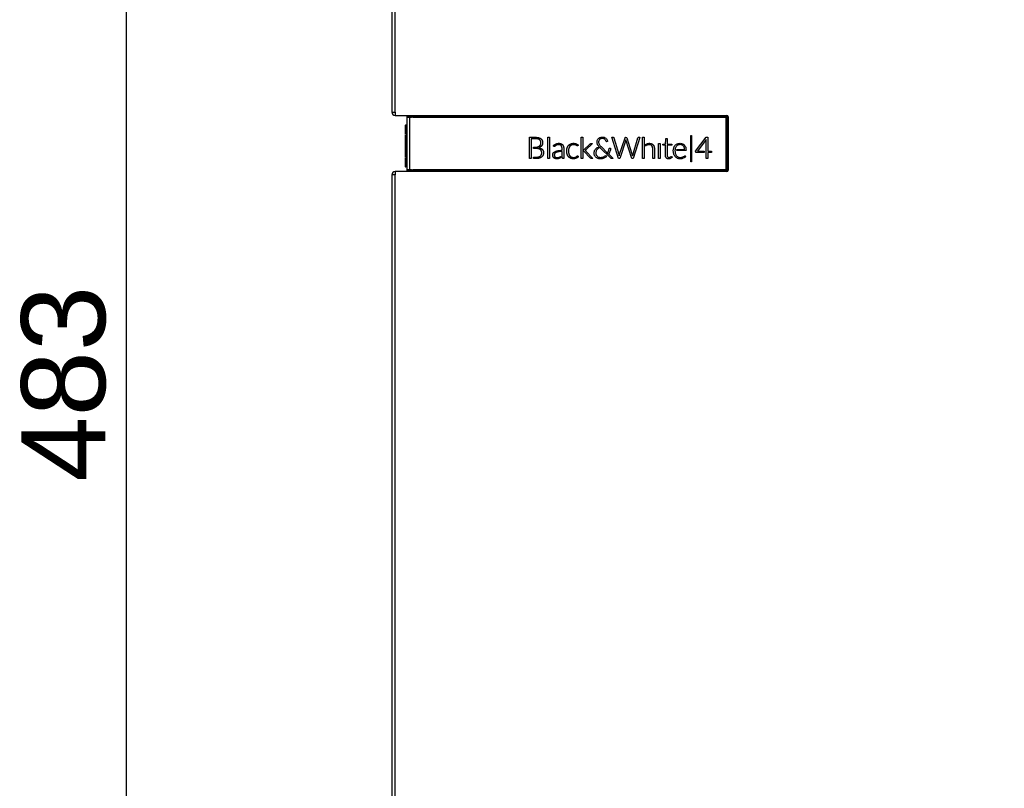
# Model space of a CAD drawing. Header units: millimetres. Extents: x -40 to 419, y 0 to 295.
# Tile 68 of 72: x 196 to 231, y 190 to 218. Entities that reach past the tile are written whole.
import ezdxf
from ezdxf.enums import TextEntityAlignment as Align

# ---------------------------------------------------------------- set-up
doc = ezdxf.new("R2010")
doc.units = ezdxf.units.MM
doc.layers.add('135.735_BW4_TWIN', color=7, linetype='Continuous')
doc.layers.add('Standard', color=7, linetype='Continuous')
doc.styles.add('SEACAD_Arial', font='arial.ttf')
doc.dimstyles.new('ISO', dxfattribs={"dimtxt": 3, "dimasz": 3, "dimexe": 1.5, "dimexo": 0, "dimgap": 0.75, "dimtad": 1, "dimdec": 0, "dimlfac": 10, "dimtxsty": 'SEACAD_Arial', "dimblk1": '_SE_FILLED', "dimblk2": '_SE_FILLED', "dimsah": 1, "dimcen": 1.5, "dimazin": 0, "dimtfac": 0.7, "dimtdec": 3, "dimtmove": 0, "dimatfit": 3, "dimfxl": 1, "dimarcsym": 0})

# ---------------------------------------------------------------- blocks, each defined once
blk = doc.blocks.new('SE1')
at = {"layer": '135.735_BW4_TWIN', "color": 7, "linetype": 'Continuous'}
for p, q in [((208.938, 228.688), (208.938, 214.328)), ((209.058, 214.328), (209.058, 228.688)), ((208.938, 214.328), (209.058, 214.328)), ((209.058, 214.328), (209.058, 214.208)), ((209.058, 214.208), (220.888, 214.208)), ((209.518, 214.148), (209.468, 214.148)), ((209.468, 214.148), (209.468, 214.147)), ((209.468, 214.147), (209.468, 212.269)), ((209.538, 214.208), (209.538, 214.197)), ((209.568, 214.208), (209.568, 214.147)), ((209.568, 214.147), (209.626, 214.148)), ((209.568, 214.147), (209.638, 214.148)), ((209.568, 214.147), (209.568, 212.27)), ((209.626, 214.148), (209.626, 214.148)), ((209.638, 214.147), (209.638, 214.148)), ((209.688, 214.208), (209.688, 214.198)), ((209.688, 214.197), (209.688, 214.198)), ((209.688, 214.198), (220.858, 214.198)), ((209.688, 214.197), (220.858, 214.197)), ((209.688, 214.197), (209.688, 214.147)), ((209.688, 214.147), (220.857, 214.147)), ((209.768, 214.198), (209.768, 214.208)), ((209.798, 214.208), (209.798, 214.198)), ((220.857, 214.147), (220.857, 212.269)), ((220.858, 214.197), (220.858, 214.198)), ((220.907, 214.148), (220.907, 212.268)), ((220.907, 214.148), (220.908, 214.148)), ((220.908, 214.148), (220.908, 212.268)), ((220.938, 214.158), (220.938, 212.258)), ((209.426, 213.541), (209.426, 213.861)), ((209.435, 213.871), (209.466, 213.872)), ((209.435, 213.871), (209.435, 213.543)), ((209.438, 213.541), (209.438, 213.861)), ((209.448, 213.871), (209.468, 213.872)), ((209.448, 213.871), (209.448, 213.543)), ((209.466, 213.871), (209.466, 213.872)), ((209.426, 212.734), (209.426, 213.512)), ((209.435, 213.368), (209.435, 213.521)), ((209.435, 213.344), (209.435, 213.172)), ((209.438, 212.734), (209.438, 213.512)), ((209.468, 213.522), (209.448, 213.522)), ((209.448, 213.344), (209.448, 213.521)), ((209.448, 213.344), (209.448, 213.166)), ((213.844, 213.43), (213.98, 213.43)), ((213.844, 212.669), (213.844, 213.43)), ((213.906, 213.378), (213.906, 212.669)), ((213.939, 213.378), (213.906, 213.378)), ((213.985, 213.378), (213.939, 213.378)), ((213.98, 213.43), (214.025, 213.43)), ((214.169, 213.419), (214.177, 213.417)), ((214.177, 213.417), (214.185, 213.415)), ((214.211, 213.34), (214.205, 213.345)), ((214.216, 213.335), (214.211, 213.34)), ((214.252, 213.383), (214.257, 213.379)), ((214.257, 213.379), (214.262, 213.374)), ((214.301, 213.323), (214.304, 213.317)), ((214.5, 212.669), (214.5, 213.433)), ((214.5, 213.433), (214.56, 213.433)), ((214.56, 213.433), (214.56, 212.669)), ((215.692, 212.669), (215.692, 213.433)), ((215.692, 213.433), (215.751, 213.433)), ((215.751, 213.433), (215.751, 212.669)), ((216.262, 213.296), (216.269, 213.32)), ((216.269, 213.32), (216.275, 213.336)), ((216.275, 213.336), (216.28, 213.345)), ((216.28, 213.345), (216.291, 213.363)), ((216.291, 213.363), (216.305, 213.38)), ((216.305, 213.38), (216.317, 213.391)), ((216.317, 213.391), (216.325, 213.397)), ((216.332, 213.326), (216.324, 213.309)), ((216.325, 213.397), (216.343, 213.41)), ((216.345, 213.344), (216.332, 213.326)), ((216.343, 213.41), (216.363, 213.42)), ((216.35, 213.351), (216.345, 213.344)), ((216.365, 213.363), (216.35, 213.351)), ((216.363, 213.42), (216.379, 213.427)), ((216.383, 213.374), (216.365, 213.363)), ((216.379, 213.427), (216.384, 213.428)), ((216.392, 213.379), (216.383, 213.374)), ((216.384, 213.428), (216.409, 213.434)), ((216.41, 213.384), (216.392, 213.379)), ((216.409, 213.434), (216.43, 213.437)), ((216.433, 213.388), (216.41, 213.384)), ((216.43, 213.437), (216.461, 213.438)), ((216.453, 213.39), (216.433, 213.388)), ((216.47, 213.389), (216.453, 213.39)), ((216.461, 213.438), (216.485, 213.436)), ((216.488, 213.385), (216.47, 213.389)), ((216.485, 213.436), (216.51, 213.43)), ((216.502, 213.381), (216.488, 213.385)), ((216.521, 213.37), (216.502, 213.381)), ((216.51, 213.43), (216.528, 213.423)), ((216.54, 213.356), (216.521, 213.37)), ((216.528, 213.423), (216.549, 213.413)), ((216.556, 213.337), (216.54, 213.356)), ((216.549, 213.413), (216.569, 213.4)), ((216.565, 213.323), (216.556, 213.337)), ((216.583, 213.28), (216.565, 213.323)), ((216.569, 213.4), (216.583, 213.389)), ((216.583, 213.389), (216.597, 213.373)), ((216.597, 213.373), (216.611, 213.354)), ((216.611, 213.354), (216.62, 213.338)), ((216.62, 213.338), (216.625, 213.324)), ((216.625, 213.324), (216.631, 213.305)), ((216.793, 213.43), (216.831, 213.43)), ((217.022, 212.67), (216.793, 213.43)), ((216.831, 213.43), (216.856, 213.425)), ((216.856, 213.425), (216.862, 213.414)), ((216.862, 213.414), (217.035, 212.824)), ((217.055, 212.789), (217.259, 213.411)), ((217.287, 213.329), (217.072, 212.67)), ((217.259, 213.411), (217.269, 213.425)), ((217.269, 213.425), (217.281, 213.43)), ((217.281, 213.43), (217.312, 213.424)), ((217.288, 213.335), (217.287, 213.329)), ((217.503, 212.672), (217.288, 213.335)), ((217.312, 213.424), (217.319, 213.414)), ((217.319, 213.414), (217.507, 212.842)), ((217.535, 212.791), (217.717, 213.411)), ((217.782, 213.424), (217.555, 212.67)), ((217.717, 213.411), (217.726, 213.425)), ((217.726, 213.425), (217.737, 213.43)), ((217.737, 213.43), (217.78, 213.43)), ((217.78, 213.43), (217.782, 213.424)), ((217.884, 212.669), (217.884, 213.433)), ((217.884, 213.433), (217.943, 213.433)), ((217.943, 213.433), (217.943, 212.669)), ((218.703, 213.19), (218.715, 213.369)), ((218.715, 213.369), (218.721, 213.388)), ((218.721, 213.388), (218.729, 213.392)), ((218.729, 213.392), (218.76, 213.392)), ((218.76, 213.392), (218.76, 213.19)), ((219.608, 212.559), (219.608, 213.495)), ((219.608, 213.495), (219.634, 213.495)), ((219.634, 213.495), (219.634, 212.559)), ((219.778, 212.93), (220.157, 213.431)), ((220.156, 213.349), (219.846, 212.934)), ((220.155, 213.343), (220.156, 213.349)), ((220.155, 212.669), (220.155, 213.343)), ((220.157, 213.431), (220.209, 213.431)), ((220.209, 213.431), (220.209, 212.934)), ((209.435, 213.166), (209.435, 213.317)), ((209.448, 213.166), (209.448, 213.317)), ((209.468, 213.166), (209.448, 213.166)), ((213.994, 213.078), (214.011, 213.078)), ((213.994, 213.03), (213.994, 213.078)), ((214.023, 213.03), (213.994, 213.03)), ((214.011, 213.078), (214.037, 213.078)), ((214.148, 213.089), (214.154, 213.091)), ((214.154, 213.091), (214.159, 213.093)), ((214.175, 213.019), (214.169, 213.021)), ((214.181, 213.017), (214.175, 213.019)), ((214.186, 213.061), (214.181, 213.06)), ((214.181, 213.06), (214.191, 213.058)), ((214.209, 213.122), (214.213, 213.125)), ((214.213, 213.125), (214.216, 213.129)), ((214.229, 213.081), (214.225, 213.079)), ((214.234, 213.084), (214.229, 213.081)), ((214.236, 212.989), (214.232, 212.993)), ((214.241, 212.986), (214.236, 212.989)), ((214.244, 213.169), (214.246, 213.173)), ((214.246, 213.173), (214.248, 213.178)), ((214.278, 213.123), (214.275, 213.119)), ((214.281, 213.127), (214.278, 213.123)), ((214.296, 213.008), (214.301, 213.003)), ((214.301, 213.003), (214.307, 212.997)), ((214.304, 213.317), (214.307, 213.311)), ((214.309, 213.175), (214.307, 213.171)), ((214.311, 213.18), (214.309, 213.175)), ((214.755, 213.11), (214.753, 213.108)), ((214.757, 213.112), (214.755, 213.11)), ((214.785, 213.133), (214.782, 213.131)), ((214.785, 213.19), (214.793, 213.194)), ((214.788, 213.135), (214.785, 213.133)), ((214.793, 213.194), (214.801, 213.198)), ((214.83, 213.156), (214.825, 213.154)), ((214.834, 213.157), (214.83, 213.156)), ((214.969, 213.204), (214.975, 213.202)), ((214.975, 213.202), (214.98, 213.2)), ((214.987, 213.123), (214.98, 213.133)), ((215.025, 213.166), (215.033, 213.158)), ((215.06, 213.105), (215.063, 213.093)), ((215.072, 212.984), (215.072, 212.94)), ((215.192, 213.042), (215.195, 213.05)), ((215.195, 213.05), (215.197, 213.059)), ((215.237, 213.132), (215.242, 213.138)), ((215.242, 213.138), (215.247, 213.144)), ((215.251, 213.034), (215.249, 213.027)), ((215.253, 213.041), (215.251, 213.034)), ((215.288, 213.106), (215.284, 213.101)), ((215.291, 213.11), (215.288, 213.106)), ((215.311, 213.192), (215.318, 213.195)), ((215.318, 213.195), (215.326, 213.198)), ((215.345, 213.151), (215.34, 213.148)), ((215.351, 213.153), (215.345, 213.151)), ((215.479, 213.16), (215.476, 213.161)), ((215.483, 213.158), (215.479, 213.16)), ((215.508, 213.201), (215.515, 213.198)), ((215.515, 213.198), (215.522, 213.196)), ((215.517, 213.144), (215.515, 213.146)), ((215.52, 213.143), (215.517, 213.144)), ((215.541, 213.129), (215.54, 213.13)), ((215.544, 213.127), (215.541, 213.129)), ((215.568, 213.124), (215.567, 213.123)), ((215.568, 213.124), (215.568, 213.124)), ((215.789, 212.983), (215.791, 212.984)), ((215.789, 212.94), (215.789, 212.983)), ((215.791, 212.984), (216.002, 213.186)), ((215.844, 212.968), (215.843, 212.967)), ((215.845, 212.969), (215.844, 212.968)), ((216.095, 213.207), (215.86, 212.984)), ((216.002, 213.186), (216.009, 213.192)), ((216.02, 213.202), (216.022, 213.202)), ((216.022, 213.202), (216.023, 213.203)), ((216.062, 213.207), (216.082, 213.207)), ((216.082, 213.207), (216.095, 213.207)), ((216.174, 212.953), (216.186, 212.974)), ((216.186, 212.974), (216.199, 212.995)), ((216.199, 212.995), (216.211, 213.011)), ((216.211, 213.011), (216.214, 213.013)), ((216.214, 213.013), (216.233, 213.032)), ((216.233, 213.032), (216.253, 213.049)), ((216.252, 212.977), (216.243, 212.965)), ((216.266, 212.994), (216.252, 212.977)), ((216.253, 213.049), (216.27, 213.062)), ((216.259, 213.275), (216.262, 213.296)), ((216.26, 213.244), (216.259, 213.275)), ((216.261, 213.226), (216.26, 213.244)), ((216.266, 213.207), (216.261, 213.226)), ((216.273, 213.185), (216.266, 213.207)), ((216.285, 213.013), (216.266, 212.994)), ((216.27, 213.062), (216.282, 213.069)), ((216.275, 213.179), (216.273, 213.185)), ((216.282, 213.165), (216.275, 213.179)), ((216.294, 213.144), (216.282, 213.165)), ((216.282, 213.069), (216.308, 213.083)), ((216.298, 213.023), (216.285, 213.013)), ((216.309, 213.122), (216.294, 213.144)), ((216.318, 213.038), (216.298, 213.023)), ((216.308, 213.083), (216.331, 213.094)), ((216.325, 213.1), (216.309, 213.122)), ((216.32, 213.297), (216.316, 213.276)), ((216.316, 213.276), (216.316, 213.248)), ((216.316, 213.248), (216.319, 213.225)), ((216.344, 213.052), (216.318, 213.038)), ((216.319, 213.225), (216.325, 213.207)), ((216.324, 213.309), (216.32, 213.297)), ((216.325, 213.207), (216.334, 213.186)), ((216.331, 213.094), (216.325, 213.1)), ((216.334, 213.186), (216.341, 213.173)), ((216.341, 213.173), (216.354, 213.153)), ((216.356, 213.058), (216.344, 213.052)), ((216.354, 213.153), (216.375, 213.128)), ((216.362, 213.061), (216.356, 213.058)), ((216.749, 212.681), (216.362, 213.061)), ((216.375, 213.128), (216.404, 213.096)), ((216.404, 213.096), (216.636, 212.868)), ((216.596, 213.273), (216.583, 213.28)), ((216.614, 213.276), (216.596, 213.273)), ((216.633, 213.282), (216.614, 213.276)), ((216.631, 213.305), (216.633, 213.282)), ((216.681, 212.965), (216.687, 212.994)), ((216.687, 212.994), (216.691, 213.02)), ((216.691, 213.02), (216.697, 213.032)), ((216.697, 213.032), (216.706, 213.037)), ((216.706, 213.037), (216.743, 213.037)), ((216.738, 212.984), (216.73, 212.95)), ((216.742, 213.016), (216.738, 212.984)), ((216.743, 213.037), (216.742, 213.016)), ((217.989, 213.167), (218.018, 213.186)), ((217.989, 213.118), (217.989, 213.167)), ((218.018, 213.186), (218.02, 213.188)), ((218.021, 213.14), (218.018, 213.139)), ((218.02, 213.188), (218.028, 213.192)), ((218.028, 213.144), (218.021, 213.14)), ((218.2, 213.203), (218.206, 213.201)), ((218.206, 213.201), (218.212, 213.199)), ((218.216, 213.125), (218.212, 213.13)), ((218.22, 213.12), (218.216, 213.125)), ((218.249, 212.935), (218.249, 212.978)), ((218.259, 213.164), (218.263, 213.16)), ((218.263, 213.16), (218.266, 213.156)), ((218.295, 213.102), (218.297, 213.096)), ((218.297, 213.096), (218.298, 213.09)), ((218.308, 212.978), (218.308, 212.935)), ((218.453, 212.67), (218.453, 213.206)), ((218.453, 213.206), (218.511, 213.206)), ((218.511, 213.206), (218.511, 212.67)), ((218.612, 213.184), (218.703, 213.19)), ((218.612, 213.157), (218.612, 213.184)), ((218.616, 213.149), (218.612, 213.157)), ((218.638, 213.144), (218.616, 213.149)), ((218.701, 213.144), (218.638, 213.144)), ((218.701, 212.787), (218.701, 213.144)), ((218.76, 213.19), (218.927, 213.19)), ((218.76, 213.144), (218.761, 212.774)), ((218.927, 213.144), (218.76, 213.144)), ((218.927, 213.19), (218.927, 213.144)), ((218.983, 212.968), (218.985, 212.994)), ((218.983, 212.931), (218.983, 212.968)), ((218.985, 212.994), (218.989, 213.019)), ((218.989, 213.019), (218.996, 213.047)), ((218.996, 213.047), (219.001, 213.063)), ((219.001, 213.063), (219.008, 213.079)), ((219.008, 213.079), (219.018, 213.098)), ((219.018, 213.098), (219.029, 213.117)), ((219.029, 213.117), (219.041, 213.134)), ((219.041, 213.134), (219.051, 213.146)), ((219.045, 213), (219.041, 212.961)), ((219.051, 213.033), (219.045, 213)), ((219.051, 213.146), (219.063, 213.156)), ((219.06, 213.059), (219.051, 213.033)), ((219.068, 213.076), (219.06, 213.059)), ((219.063, 213.156), (219.079, 213.169)), ((219.08, 213.096), (219.068, 213.076)), ((219.079, 213.169), (219.097, 213.181)), ((219.094, 213.114), (219.08, 213.096)), ((219.096, 213.117), (219.094, 213.114)), ((219.108, 213.128), (219.096, 213.117)), ((219.097, 213.181), (219.115, 213.192)), ((219.125, 213.141), (219.108, 213.128)), ((219.113, 212.996), (219.376, 212.996)), ((219.113, 212.955), (219.113, 212.996)), ((219.115, 213.192), (219.13, 213.199)), ((219.144, 213.152), (219.125, 213.141)), ((219.13, 213.199), (219.132, 213.199)), ((219.132, 213.199), (219.156, 213.207)), ((219.149, 213.154), (219.144, 213.152)), ((219.167, 213.161), (219.149, 213.154)), ((219.156, 213.207), (219.177, 213.211)), ((219.19, 213.166), (219.167, 213.161)), ((219.177, 213.211), (219.196, 213.214)), ((219.217, 213.168), (219.19, 213.166)), ((219.196, 213.214), (219.227, 213.215)), ((219.245, 213.168), (219.217, 213.168)), ((219.227, 213.215), (219.255, 213.214)), ((219.266, 213.164), (219.245, 213.168)), ((219.255, 213.214), (219.276, 213.21)), ((219.285, 213.159), (219.266, 213.164)), ((219.276, 213.21), (219.303, 213.202)), ((219.301, 213.151), (219.285, 213.159)), ((219.319, 213.14), (219.301, 213.151)), ((219.303, 213.202), (219.316, 213.197)), ((219.316, 213.197), (219.32, 213.195)), ((219.335, 213.126), (219.319, 213.14)), ((219.32, 213.195), (219.338, 213.184)), ((219.346, 213.114), (219.335, 213.126)), ((219.338, 213.184), (219.356, 213.172)), ((219.357, 213.096), (219.346, 213.114)), ((219.356, 213.172), (219.372, 213.159)), ((219.367, 213.077), (219.357, 213.096)), ((219.369, 213.072), (219.367, 213.077)), ((219.378, 213.041), (219.369, 213.072)), ((219.372, 213.159), (219.381, 213.149)), ((219.376, 212.996), (219.384, 213.001)), ((219.384, 213.001), (219.378, 213.041)), ((219.381, 213.149), (219.386, 213.143)), ((219.386, 213.143), (219.398, 213.125)), ((219.398, 213.125), (219.409, 213.107)), ((219.409, 213.107), (219.418, 213.087)), ((219.418, 213.087), (219.424, 213.072)), ((219.424, 213.072), (219.431, 213.042)), ((219.431, 213.042), (219.435, 213.014)), ((219.437, 212.975), (219.432, 212.96)), ((219.435, 213.014), (219.437, 212.975)), ((209.426, 212.379), (209.426, 212.703)), ((209.435, 212.717), (209.438, 212.717)), ((209.435, 212.369), (209.435, 212.705)), ((209.438, 212.379), (209.438, 212.703)), ((209.468, 212.723), (209.448, 212.724)), ((209.448, 212.717), (209.466, 212.716)), ((209.448, 212.717), (209.468, 212.716)), ((209.448, 212.369), (209.448, 212.705)), ((209.466, 212.702), (209.466, 212.368)), ((213.906, 212.669), (213.844, 212.669)), ((213.994, 212.722), (214.027, 212.722)), ((213.994, 212.669), (213.994, 212.722)), ((214.023, 212.669), (213.994, 212.669)), ((214.201, 212.684), (214.193, 212.681)), ((214.209, 212.686), (214.201, 212.684)), ((214.232, 212.758), (214.238, 212.763)), ((214.238, 212.763), (214.245, 212.769)), ((214.274, 212.943), (214.272, 212.947)), ((214.276, 212.938), (214.274, 212.943)), ((214.282, 212.725), (214.277, 212.721)), ((214.288, 212.73), (214.282, 212.725)), ((214.333, 212.792), (214.33, 212.785)), ((214.336, 212.798), (214.333, 212.792)), ((214.56, 212.669), (214.5, 212.669)), ((214.691, 212.734), (214.687, 212.743)), ((214.693, 212.861), (214.7, 212.871)), ((214.725, 212.692), (214.719, 212.697)), ((214.741, 212.763), (214.744, 212.757)), ((214.753, 212.855), (214.748, 212.848)), ((214.751, 212.914), (214.765, 212.921)), ((214.763, 212.731), (214.767, 212.727)), ((214.773, 212.668), (214.764, 212.67)), ((214.794, 212.713), (214.8, 212.711)), ((214.806, 212.891), (214.795, 212.886)), ((214.853, 212.95), (214.874, 212.954)), ((214.883, 212.667), (214.878, 212.666)), ((214.889, 212.913), (214.88, 212.912)), ((214.888, 212.668), (214.883, 212.667)), ((214.887, 212.712), (214.891, 212.713)), ((214.898, 212.915), (214.889, 212.913)), ((214.891, 212.713), (214.895, 212.714)), ((214.937, 212.686), (214.93, 212.683)), ((214.934, 212.729), (214.938, 212.731)), ((214.957, 212.745), (214.96, 212.748)), ((214.96, 212.748), (214.96, 212.699)), ((215.014, 212.791), (215.014, 212.823)), ((215.017, 212.749), (215.014, 212.791)), ((215.017, 212.749), (215.017, 212.749)), ((215.072, 212.94), (215.072, 212.669)), ((215.196, 212.822), (215.193, 212.831)), ((215.198, 212.814), (215.196, 212.822)), ((215.243, 212.736), (215.238, 212.741)), ((215.248, 212.73), (215.243, 212.736)), ((215.25, 212.848), (215.252, 212.841)), ((215.252, 212.841), (215.254, 212.834)), ((215.284, 212.775), (215.288, 212.77)), ((215.288, 212.77), (215.292, 212.765)), ((215.316, 212.681), (215.309, 212.684)), ((215.323, 212.678), (215.316, 212.681)), ((215.339, 212.729), (215.344, 212.726)), ((215.344, 212.726), (215.35, 212.724)), ((215.468, 212.668), (215.464, 212.667)), ((215.473, 212.669), (215.468, 212.668)), ((215.476, 212.718), (215.48, 212.72)), ((215.48, 212.72), (215.485, 212.721)), ((215.52, 212.684), (215.516, 212.682)), ((215.519, 212.737), (215.522, 212.739)), ((215.524, 212.686), (215.52, 212.684)), ((215.522, 212.739), (215.525, 212.741)), ((215.546, 212.757), (215.548, 212.758)), ((215.548, 212.758), (215.55, 212.76)), ((215.563, 212.709), (215.56, 212.706)), ((215.566, 212.711), (215.563, 212.709)), ((215.565, 212.768), (215.566, 212.768)), ((215.566, 212.768), (215.568, 212.768)), ((215.751, 212.669), (215.692, 212.669)), ((216.023, 212.69), (215.789, 212.94)), ((215.839, 212.964), (215.839, 212.963)), ((215.839, 212.963), (215.84, 212.963)), ((215.847, 212.957), (215.848, 212.956)), ((215.848, 212.956), (215.849, 212.955)), ((215.866, 212.937), (216.112, 212.669)), ((216.112, 212.669), (216.085, 212.669)), ((216.155, 212.885), (216.158, 212.905)), ((216.155, 212.854), (216.155, 212.885)), ((216.157, 212.834), (216.155, 212.854)), ((216.161, 212.815), (216.157, 212.834)), ((216.158, 212.905), (216.165, 212.93)), ((216.167, 212.794), (216.161, 212.815)), ((216.165, 212.93), (216.171, 212.947)), ((216.171, 212.785), (216.167, 212.794)), ((216.171, 212.947), (216.174, 212.953)), ((216.177, 212.773), (216.171, 212.785)), ((216.189, 212.754), (216.177, 212.773)), ((216.202, 212.737), (216.189, 212.754)), ((216.216, 212.722), (216.202, 212.737)), ((216.218, 212.902), (216.215, 212.881)), ((216.215, 212.881), (216.216, 212.848)), ((216.216, 212.848), (216.219, 212.83)), ((216.219, 212.719), (216.216, 212.722)), ((216.224, 212.924), (216.218, 212.902)), ((216.219, 212.83), (216.226, 212.81)), ((216.231, 212.709), (216.219, 212.719)), ((216.232, 212.943), (216.224, 212.924)), ((216.226, 212.81), (216.233, 212.795)), ((216.25, 212.696), (216.231, 212.709)), ((216.243, 212.965), (216.232, 212.943)), ((216.233, 212.795), (216.234, 212.792)), ((216.234, 212.792), (216.247, 212.775)), ((216.247, 212.775), (216.261, 212.759)), ((216.269, 212.686), (216.25, 212.696)), ((216.261, 212.759), (216.274, 212.747)), ((216.289, 212.677), (216.269, 212.686)), ((216.274, 212.747), (216.291, 212.736)), ((216.302, 212.672), (216.289, 212.677)), ((216.291, 212.736), (216.311, 212.726)), ((216.324, 212.667), (216.302, 212.672)), ((216.311, 212.726), (216.329, 212.719)), ((216.345, 212.663), (216.324, 212.667)), ((216.329, 212.719), (216.344, 212.716)), ((216.344, 212.716), (216.367, 212.712)), ((216.364, 212.661), (216.345, 212.663)), ((216.382, 212.661), (216.364, 212.661)), ((216.367, 212.712), (216.404, 212.712)), ((216.411, 212.663), (216.382, 212.661)), ((216.404, 212.712), (216.43, 212.715)), ((216.44, 212.667), (216.411, 212.663)), ((216.43, 212.715), (216.457, 212.721)), ((216.45, 212.669), (216.44, 212.667)), ((216.474, 212.676), (216.45, 212.669)), ((216.457, 212.721), (216.468, 212.724)), ((216.468, 212.724), (216.495, 212.734)), ((216.503, 212.686), (216.474, 212.676)), ((216.495, 212.734), (216.518, 212.745)), ((216.523, 212.694), (216.503, 212.686)), ((216.518, 212.745), (216.527, 212.751)), ((216.545, 212.706), (216.523, 212.694)), ((216.527, 212.751), (216.55, 212.766)), ((216.571, 212.723), (216.545, 212.706)), ((216.55, 212.766), (216.572, 212.784)), ((216.586, 212.734), (216.571, 212.723)), ((216.572, 212.784), (216.605, 212.751)), ((216.605, 212.751), (216.586, 212.734)), ((216.636, 212.868), (216.643, 212.868)), ((216.643, 212.868), (216.662, 212.91)), ((216.662, 212.91), (216.675, 212.946)), ((216.696, 212.865), (216.674, 212.83)), ((216.674, 212.83), (216.679, 212.825)), ((216.675, 212.946), (216.681, 212.965)), ((216.679, 212.825), (216.838, 212.669)), ((216.71, 212.894), (216.696, 212.865)), ((216.721, 212.92), (216.71, 212.894)), ((216.73, 212.95), (216.721, 212.92)), ((216.762, 212.672), (216.749, 212.681)), ((216.803, 212.669), (216.762, 212.672)), ((216.838, 212.669), (216.803, 212.669)), ((217.072, 212.67), (217.022, 212.67)), ((217.035, 212.824), (217.049, 212.772)), ((217.049, 212.772), (217.055, 212.789)), ((217.504, 212.67), (217.503, 212.672)), ((217.555, 212.67), (217.504, 212.67)), ((217.507, 212.842), (217.529, 212.772)), ((217.529, 212.772), (217.535, 212.791)), ((217.943, 212.669), (217.884, 212.669)), ((218.249, 212.669), (218.249, 212.935)), ((218.308, 212.669), (218.249, 212.669)), ((218.308, 212.935), (218.308, 212.669)), ((218.511, 212.67), (218.453, 212.67)), ((218.703, 212.758), (218.701, 212.787)), ((218.708, 212.735), (218.703, 212.758)), ((218.713, 212.72), (218.708, 212.735)), ((218.722, 212.705), (218.713, 212.72)), ((218.728, 212.696), (218.722, 212.705)), ((218.736, 212.688), (218.728, 212.696)), ((218.749, 212.679), (218.736, 212.688)), ((218.761, 212.671), (218.749, 212.679)), ((218.761, 212.774), (218.767, 212.751)), ((218.774, 212.666), (218.761, 212.671)), ((218.767, 212.751), (218.77, 212.744)), ((218.77, 212.744), (218.782, 212.728)), ((218.786, 212.663), (218.774, 212.666)), ((218.782, 212.728), (218.786, 212.724)), ((218.786, 212.724), (218.804, 212.715)), ((218.819, 212.661), (218.786, 212.663)), ((218.804, 212.715), (218.816, 212.712)), ((218.816, 212.712), (218.841, 212.712)), ((218.84, 212.662), (218.819, 212.661)), ((218.862, 212.667), (218.84, 212.662)), ((218.841, 212.712), (218.862, 212.717)), ((218.862, 212.717), (218.885, 212.729)), ((218.88, 212.673), (218.862, 212.667)), ((218.9, 212.682), (218.88, 212.673)), ((218.885, 212.729), (218.901, 212.742)), ((218.917, 212.693), (218.9, 212.682)), ((218.901, 212.742), (218.905, 212.744)), ((218.905, 212.744), (218.915, 212.748)), ((218.915, 212.748), (218.921, 212.743)), ((218.94, 212.714), (218.917, 212.693)), ((218.921, 212.743), (218.94, 212.714)), ((218.984, 212.906), (218.983, 212.931)), ((218.986, 212.884), (218.984, 212.906)), ((218.991, 212.86), (218.986, 212.884)), ((218.997, 212.837), (218.991, 212.86)), ((219.003, 212.819), (218.997, 212.837)), ((219.012, 212.799), (219.003, 212.819)), ((219.022, 212.779), (219.012, 212.799)), ((219.033, 212.761), (219.022, 212.779)), ((219.045, 212.744), (219.033, 212.761)), ((219.041, 212.961), (219.044, 212.899)), ((219.044, 212.899), (219.05, 212.866)), ((219.055, 212.732), (219.045, 212.744)), ((219.05, 212.866), (219.057, 212.838)), ((219.07, 212.718), (219.055, 212.732)), ((219.057, 212.838), (219.059, 212.834)), ((219.059, 212.834), (219.068, 212.813)), ((219.068, 212.813), (219.078, 212.794)), ((219.086, 212.706), (219.07, 212.718)), ((219.078, 212.794), (219.089, 212.776)), ((219.103, 212.695), (219.086, 212.706)), ((219.089, 212.776), (219.098, 212.766)), ((219.098, 212.766), (219.113, 212.752)), ((219.121, 212.685), (219.103, 212.695)), ((219.42, 212.955), (219.113, 212.955)), ((219.113, 212.752), (219.13, 212.74)), ((219.136, 212.679), (219.121, 212.685)), ((219.13, 212.74), (219.148, 212.729)), ((219.158, 212.671), (219.136, 212.679)), ((219.148, 212.729), (219.159, 212.724)), ((219.18, 212.666), (219.158, 212.671)), ((219.159, 212.724), (219.18, 212.718)), ((219.18, 212.718), (219.201, 212.714)), ((219.199, 212.664), (219.18, 212.666)), ((219.242, 212.663), (219.199, 212.664)), ((219.201, 212.714), (219.221, 212.712)), ((219.221, 212.712), (219.256, 212.712)), ((219.283, 212.667), (219.242, 212.663)), ((219.256, 212.712), (219.282, 212.716)), ((219.282, 212.716), (219.305, 212.722)), ((219.315, 212.675), (219.283, 212.667)), ((219.305, 212.722), (219.328, 212.73)), ((219.34, 212.683), (219.315, 212.675)), ((219.328, 212.73), (219.352, 212.742)), ((219.367, 212.694), (219.34, 212.683)), ((219.352, 212.742), (219.382, 212.761)), ((219.389, 212.706), (219.367, 212.694)), ((219.382, 212.761), (219.394, 212.768)), ((219.41, 212.722), (219.389, 212.706)), ((219.394, 212.768), (219.409, 212.766)), ((219.409, 212.766), (219.429, 212.742)), ((219.429, 212.742), (219.41, 212.722)), ((219.432, 212.96), (219.42, 212.955)), ((219.783, 212.898), (219.778, 212.93)), ((219.789, 212.89), (219.783, 212.898)), ((219.81, 212.885), (219.789, 212.89)), ((220.085, 212.885), (219.81, 212.885)), ((219.846, 212.934), (220.085, 212.934)), ((220.085, 212.934), (220.085, 212.885)), ((220.209, 212.669), (220.155, 212.669)), ((220.209, 212.934), (220.347, 212.934)), ((220.209, 212.885), (220.209, 212.669)), ((220.332, 212.885), (220.209, 212.885)), ((220.341, 212.889), (220.332, 212.885)), ((220.347, 212.907), (220.341, 212.889)), ((220.347, 212.934), (220.347, 212.907)), ((209.518, 212.269), (209.468, 212.269)), ((209.468, 212.269), (209.468, 212.269)), ((209.638, 212.268), (209.568, 212.27)), ((209.568, 212.27), (209.568, 212.208)), ((209.626, 212.268), (209.568, 212.269)), ((209.626, 212.268), (209.626, 212.269)), ((209.638, 212.268), (209.638, 212.269)), ((209.664, 212.256), (209.677, 212.269)), ((209.676, 212.256), (209.688, 212.268)), ((220.857, 212.269), (209.688, 212.269)), ((209.688, 212.219), (209.688, 212.269)), ((219.634, 212.559), (219.608, 212.559)), ((220.907, 212.268), (220.908, 212.268)), ((209.058, 212.088), (208.938, 212.088)), ((208.938, 212.088), (208.938, 186.328)), ((220.888, 212.208), (209.058, 212.208)), ((209.058, 212.208), (209.058, 212.088)), ((209.058, 186.328), (209.058, 212.088)), ((209.538, 212.22), (209.538, 212.208)), ((209.664, 212.256), (209.626, 212.218)), ((209.676, 212.256), (209.638, 212.218)), ((220.858, 212.219), (209.688, 212.219)), ((220.858, 212.219), (209.688, 212.219)), ((209.688, 212.219), (209.688, 212.219)), ((209.768, 212.219), (209.768, 212.208)), ((209.798, 212.219), (209.798, 212.208)), ((220.858, 212.219), (220.858, 212.219))]:
    blk.add_line(p, q, dxfattribs=at)
for centre, radius, start, end in [((209.058, 214.328), 0.12, 180, 270), ((209.53, 221.745), 7.598, 269.5358, 270.2898), ((209.69, 180.78), 33.367, 90.0031, 90.2091), ((217.967, 214.233), 2.892, 358.3025, 359.2934), ((220.973, 209.796), 4.353, 90.8729, 91.5312), ((220.888, 214.158), 0.05, 0, 90), ((209.436, 213.861), 0.01, 92, 180), ((209.448, 213.861), 0.01, 92, 180), ((215.467, 212.84), 0.163, 307.5793, 322.4792), ((209.436, 212.379), 0.01, 180, 268), ((209.448, 212.379), 0.01, 180, 268), ((209.53, 204.674), 7.596, 89.7101, 90.4643), ((209.518, 212.269), 0.05, 180, 269.5), ((209.526, 212.27), 0.05, 181.807, 259.8786), ((209.538, 212.27), 0.05, 181.807, 269), ((209.69, 245.628), 33.359, 269.7908, 269.9969), ((220.943, 215.16), 2.892, 268.3025, 269.2934), ((216.506, 212.153), 4.353, 0.8729, 1.5312), ((209.058, 212.088), 0.12, 90, 180), ((220.888, 212.258), 0.05, 270, 0)]:
    blk.add_arc(centre, radius, start, end, dxfattribs=at)
for points, degree, knots in [([(209.518, 214.198), (209.505, 214.198), (209.492, 214.193), (209.474, 214.174), (209.468, 214.161), (209.468, 214.148)], 3, [0, 0, 0, 0, 0.5, 0.5, 1, 1, 1, 1]), ([(209.518, 214.148), (209.527, 214.162), (209.531, 214.17), (209.538, 214.185), (209.538, 214.197)], 2, [0, 0, 0, 0.5, 0.5, 1, 1, 1]), ([(214.205, 213.345), (214.171, 213.365), (214.142, 213.371), (214.114, 213.376), (214.089, 213.377), (214.064, 213.378), (214.063, 213.378), (214.062, 213.378), (214.054, 213.378), (214.046, 213.378), (214.027, 213.378), (214.008, 213.378), (213.985, 213.378)], 2, [0, 0, 0, 0.302264, 0.302264, 0.541149, 0.541149, 0.654812, 0.654812, 0.694729, 0.694729, 0.816263, 0.816263, 1, 1, 1]), ([(214.025, 213.43), (214.046, 213.43), (214.054, 213.43), (214.062, 213.43), (214.064, 213.43), (214.066, 213.43), (214.087, 213.429), (214.108, 213.429), (214.126, 213.427), (214.144, 213.424), (214.169, 213.419)], 2, [0, 0, 0, 0.197734, 0.197734, 0.26829, 0.26829, 0.42683, 0.42683, 0.695771, 0.695771, 1, 1, 1]), ([(214.248, 213.178), (214.253, 213.191), (214.254, 213.201), (214.256, 213.211), (214.257, 213.216), (214.258, 213.222), (214.256, 213.243), (214.255, 213.264), (214.248, 213.286), (214.242, 213.309), (214.216, 213.335)], 2, [0, 0, 0, 0.141572, 0.141572, 0.23405, 0.23405, 0.392207, 0.392207, 0.652444, 0.652444, 1, 1, 1]), ([(214.169, 213.021), (214.15, 213.025), (214.137, 213.027), (214.123, 213.029), (214.108, 213.029), (214.092, 213.03), (214.091, 213.03), (214.09, 213.03), (214.082, 213.03), (214.075, 213.03), (214.059, 213.03), (214.043, 213.03), (214.023, 213.03)], 2, [0, 0, 0, 0.225654, 0.225654, 0.422556, 0.422556, 0.537151, 0.537151, 0.594887, 0.594887, 0.752469, 0.752469, 1, 1, 1]), ([(214.037, 213.078), (214.05, 213.078), (214.057, 213.078), (214.064, 213.078), (214.065, 213.078), (214.066, 213.078), (214.083, 213.079), (214.1, 213.079), (214.114, 213.081), (214.128, 213.084), (214.148, 213.089)], 2, [0, 0, 0, 0.182825, 0.182825, 0.250115, 0.250115, 0.412517, 0.412517, 0.693022, 0.693022, 1, 1, 1]), ([(214.307, 213.311), (214.317, 213.279), (214.319, 213.256), (214.32, 213.232), (214.319, 213.219), (214.318, 213.205), (214.311, 213.18)], 2, [0, 0, 0, 0.422167, 0.422167, 0.702504, 0.702504, 1, 1, 1]), ([(214.307, 212.997), (214.334, 212.965), (214.341, 212.941), (214.348, 212.917), (214.35, 212.895), (214.351, 212.874), (214.349, 212.854), (214.348, 212.834), (214.336, 212.798)], 2, [0, 0, 0, 0.311886, 0.311886, 0.531764, 0.531764, 0.728144, 0.728144, 1, 1, 1]), ([(214.702, 213.128), (214.703, 213.129), (214.704, 213.13), (214.705, 213.131), (214.719, 213.144), (214.734, 213.158), (214.748, 213.168), (214.762, 213.178), (214.785, 213.19)], 2, [0, 0, 0, 0.020941, 0.020941, 0.224954, 0.224954, 0.580818, 0.580818, 1, 1, 1]), ([(214.753, 213.108), (214.743, 213.1), (214.738, 213.099), (214.733, 213.098), (214.727, 213.099), (214.72, 213.1), (214.717, 213.105), (214.713, 213.11), (214.71, 213.115), (214.708, 213.119), (214.705, 213.123), (214.703, 213.127), (214.702, 213.128)], 2, [0, 0, 0, 0.26111, 0.26111, 0.424218, 0.424218, 0.601555, 0.601555, 0.770783, 0.770783, 0.909453, 0.909453, 1, 1, 1]), ([(214.801, 213.198), (214.841, 213.213), (214.871, 213.214), (214.9, 213.216), (214.92, 213.215), (214.94, 213.214), (214.969, 213.204)], 2, [0, 0, 0, 0.419004, 0.419004, 0.706356, 0.706356, 1, 1, 1]), ([(214.98, 213.133), (214.958, 213.154), (214.94, 213.159), (214.922, 213.164), (214.906, 213.165), (214.889, 213.167), (214.874, 213.166), (214.859, 213.164), (214.834, 213.157)], 2, [0, 0, 0, 0.307143, 0.307143, 0.534368, 0.534368, 0.738807, 0.738807, 1, 1, 1]), ([(214.874, 212.954), (214.908, 212.96), (214.932, 212.962), (214.956, 212.965), (214.987, 212.965), (215.018, 212.966), (215.016, 212.968), (215.014, 212.969), (215.014, 212.975), (215.014, 212.981), (215.014, 212.992), (215.014, 213.004), (215.014, 213.01), (215.014, 213.016), (215.013, 213.035), (215.013, 213.054), (215.008, 213.075), (215.004, 213.096), (214.987, 213.123)], 2, [0, 0, 0, 0.191409, 0.191409, 0.371915, 0.371915, 0.469488, 0.469488, 0.495168, 0.495168, 0.55213, 0.55213, 0.610391, 0.610391, 0.692259, 0.692259, 0.824954, 0.824954, 1, 1, 1]), ([(215.063, 213.093), (215.068, 213.074), (215.07, 213.061), (215.071, 213.048), (215.072, 213.034), (215.072, 213.021), (215.072, 213.011), (215.072, 213.002), (215.072, 212.984)], 2, [0, 0, 0, 0.297387, 0.297387, 0.541151, 0.541151, 0.749218, 0.749218, 1, 1, 1]), ([(215.193, 212.831), (215.181, 212.875), (215.179, 212.928), (215.176, 212.981), (215.192, 213.042)], 2, [0, 0, 0, 0.461455, 0.461455, 1, 1, 1]), ([(215.249, 213.027), (215.237, 212.975), (215.239, 212.93), (215.241, 212.885), (215.25, 212.848)], 2, [0, 0, 0, 0.541593, 0.541593, 1, 1, 1]), ([(215.326, 213.198), (215.365, 213.212), (215.394, 213.214), (215.423, 213.216), (215.448, 213.214), (215.473, 213.213), (215.508, 213.201)], 2, [0, 0, 0, 0.376238, 0.376238, 0.66465, 0.66465, 1, 1, 1]), ([(215.476, 213.161), (215.455, 213.166), (215.441, 213.166), (215.426, 213.167), (215.403, 213.166), (215.381, 213.164), (215.351, 213.153)], 2, [0, 0, 0, 0.28036, 0.28036, 0.575241, 0.575241, 1, 1, 1]), ([(215.522, 213.196), (215.542, 213.186), (215.553, 213.179), (215.565, 213.172), (215.577, 213.161), (215.585, 213.154), (215.587, 213.152)], 2, [0, 0, 0, 0.477114, 0.477114, 0.884651, 0.884651, 1, 1, 1]), ([(215.589, 213.15), (215.588, 213.148), (215.585, 213.144), (215.581, 213.14), (215.578, 213.135), (215.575, 213.13), (215.573, 213.128), (215.571, 213.126), (215.568, 213.124)], 2, [0, 0, 0, 0.230611, 0.230611, 0.563589, 0.563589, 0.821104, 0.821104, 1, 1, 1]), ([(215.86, 212.984), (215.856, 212.979), (215.854, 212.977), (215.852, 212.976), (215.851, 212.974), (215.85, 212.973), (215.845, 212.969)], 2, [0, 0, 0, 0.417833, 0.417833, 0.611628, 0.611628, 1, 1, 1]), ([(216.009, 213.192), (216.011, 213.194), (216.013, 213.196), (216.014, 213.197), (216.02, 213.202)], 2, [0, 0, 0, 0.326869, 0.326869, 1, 1, 1]), ([(216.023, 213.203), (216.029, 213.206), (216.034, 213.206), (216.039, 213.207), (216.04, 213.207), (216.041, 213.207), (216.046, 213.207), (216.051, 213.207), (216.062, 213.207)], 2, [0, 0, 0, 0.295389, 0.295389, 0.44856, 0.44856, 0.605319, 0.605319, 1, 1, 1]), ([(218.018, 213.139), (218.008, 213.132), (218.002, 213.127), (217.995, 213.122), (217.995, 213.122), (217.995, 213.122), (217.993, 213.121), (217.991, 213.119), (217.989, 213.118)], 2, [0, 0, 0, 0.562939, 0.562939, 0.798205, 0.798205, 0.873573, 0.873573, 1, 1, 1]), ([(218.028, 213.192), (218.069, 213.211), (218.099, 213.214), (218.13, 213.216), (218.15, 213.214), (218.17, 213.213), (218.2, 213.203)], 2, [0, 0, 0, 0.421976, 0.421976, 0.706086, 0.706086, 1, 1, 1]), ([(218.212, 213.13), (218.18, 213.162), (218.145, 213.165), (218.11, 213.167), (218.088, 213.164), (218.066, 213.162), (218.028, 213.144)], 2, [0, 0, 0, 0.391516, 0.391516, 0.679393, 0.679393, 1, 1, 1]), ([(218.249, 212.978), (218.249, 212.996), (218.249, 213.003), (218.249, 213.01), (218.249, 213.011), (218.249, 213.013), (218.248, 213.03), (218.247, 213.048), (218.242, 213.07), (218.238, 213.092), (218.22, 213.12)], 2, [0, 0, 0, 0.168097, 0.168097, 0.225458, 0.225458, 0.354741, 0.354741, 0.623349, 0.623349, 1, 1, 1]), ([(218.298, 213.09), (218.303, 213.07), (218.305, 213.056), (218.307, 213.043), (218.307, 213.029), (218.308, 213.014), (218.308, 213.012), (218.308, 213.009), (218.308, 213.003), (218.308, 212.996), (218.308, 212.978)], 2, [0, 0, 0, 0.300112, 0.300112, 0.549811, 0.549811, 0.698834, 0.698834, 0.779314, 0.779314, 1, 1, 1]), ([(214.193, 212.681), (214.168, 212.675), (214.151, 212.673), (214.133, 212.671), (214.113, 212.67), (214.092, 212.669), (214.091, 212.669), (214.09, 212.669), (214.083, 212.669), (214.076, 212.669), (214.06, 212.669), (214.044, 212.669), (214.023, 212.669)], 2, [0, 0, 0, 0.253367, 0.253367, 0.475123, 0.475123, 0.601335, 0.601335, 0.650045, 0.650045, 0.786266, 0.786266, 1, 1, 1]), ([(214.027, 212.722), (214.043, 212.722), (214.059, 212.722), (214.075, 212.722), (214.082, 212.722), (214.089, 212.722), (214.089, 212.722), (214.09, 212.722), (214.115, 212.723), (214.14, 212.724), (214.168, 212.73), (214.197, 212.736), (214.232, 212.758)], 2, [0, 0, 0, 0.149546, 0.149546, 0.259082, 0.259082, 0.294411, 0.294411, 0.413265, 0.413265, 0.668227, 0.668227, 1, 1, 1]), ([(214.245, 212.769), (214.271, 212.797), (214.278, 212.821), (214.285, 212.844), (214.287, 212.865), (214.288, 212.887), (214.287, 212.894), (214.286, 212.902), (214.284, 212.913), (214.282, 212.924), (214.276, 212.938)], 2, [0, 0, 0, 0.342458, 0.342458, 0.592457, 0.592457, 0.75256, 0.75256, 0.855972, 0.855972, 1, 1, 1]), ([(214.687, 212.743), (214.679, 212.766), (214.677, 212.796), (214.675, 212.826), (214.693, 212.861)], 2, [0, 0, 0, 0.443899, 0.443899, 1, 1, 1]), ([(214.748, 212.848), (214.737, 212.83), (214.735, 212.808), (214.733, 212.786), (214.741, 212.763)], 2, [0, 0, 0, 0.479637, 0.479637, 1, 1, 1]), ([(214.878, 212.666), (214.855, 212.662), (214.838, 212.661), (214.822, 212.661), (214.809, 212.661), (214.795, 212.662), (214.773, 212.668)], 2, [0, 0, 0, 0.379181, 0.379181, 0.658766, 0.658766, 1, 1, 1]), ([(214.8, 212.711), (214.816, 212.707), (214.825, 212.707), (214.834, 212.706), (214.85, 212.707), (214.865, 212.707), (214.887, 212.712)], 2, [0, 0, 0, 0.291344, 0.291344, 0.575717, 0.575717, 1, 1, 1]), ([(215.014, 212.823), (215.014, 212.839), (215.014, 212.857), (215.014, 212.876), (215.014, 212.892), (215.014, 212.908), (215.014, 212.915), (215.014, 212.922), (215.015, 212.924), (215.016, 212.926), (214.991, 212.924), (214.965, 212.922), (214.946, 212.92), (214.926, 212.919), (214.898, 212.915)], 2, [0, 0, 0, 0.158555, 0.158555, 0.317137, 0.317137, 0.42181, 0.42181, 0.462722, 0.462722, 0.575814, 0.575814, 0.780585, 0.780585, 1, 1, 1]), ([(214.96, 212.699), (214.958, 212.698), (214.956, 212.697), (214.953, 212.695), (214.951, 212.694), (214.949, 212.693), (214.947, 212.692), (214.945, 212.691), (214.937, 212.686)], 2, [0, 0, 0, 0.185687, 0.185687, 0.384392, 0.384392, 0.561327, 0.561327, 1, 1, 1]), ([(214.938, 212.731), (214.946, 212.736), (214.949, 212.738), (214.952, 212.741), (214.953, 212.742), (214.955, 212.743), (214.957, 212.745)], 2, [0, 0, 0, 0.559047, 0.559047, 0.811734, 0.811734, 1, 1, 1]), ([(215.072, 212.669), (215.07, 212.669), (215.065, 212.669), (215.06, 212.669), (215.054, 212.669), (215.048, 212.669), (215.042, 212.67), (215.036, 212.671), (215.032, 212.674), (215.028, 212.677), (215.026, 212.683), (215.024, 212.69), (215.023, 212.695), (215.022, 212.701), (215.021, 212.713), (215.02, 212.725), (215.019, 212.735), (215.017, 212.745), (215.017, 212.749)], 2, [0, 0, 0, 0.059278, 0.059278, 0.151493, 0.151493, 0.25451, 0.25451, 0.34494, 0.34494, 0.439258, 0.439258, 0.543147, 0.543147, 0.690626, 0.690626, 0.878767, 0.878767, 1, 1, 1]), ([(215.464, 212.667), (215.44, 212.663), (215.426, 212.663), (215.413, 212.662), (215.386, 212.664), (215.359, 212.665), (215.323, 212.678)], 2, [0, 0, 0, 0.26526, 0.26526, 0.548958, 0.548958, 1, 1, 1]), ([(215.35, 212.724), (215.378, 212.713), (215.411, 212.711), (215.445, 212.709), (215.476, 212.718)], 2, [0, 0, 0, 0.491314, 0.491314, 1, 1, 1]), ([(215.568, 212.768), (215.575, 212.768), (215.578, 212.764), (215.581, 212.761), (215.581, 212.761), (215.582, 212.76), (215.585, 212.756), (215.588, 212.752), (215.592, 212.748), (215.595, 212.744), (215.596, 212.741)], 2, [0, 0, 0, 0.269134, 0.269134, 0.399474, 0.399474, 0.555492, 0.555492, 0.815783, 0.815783, 1, 1, 1]), ([(215.849, 212.955), (215.854, 212.95), (215.856, 212.948), (215.858, 212.946), (215.86, 212.944), (215.861, 212.942), (215.866, 212.937)], 2, [0, 0, 0, 0.418876, 0.418876, 0.63491, 0.63491, 1, 1, 1]), ([(216.085, 212.669), (216.073, 212.669), (216.066, 212.669), (216.06, 212.669), (216.053, 212.669), (216.046, 212.669), (216.04, 212.674), (216.033, 212.679), (216.032, 212.68), (216.031, 212.681), (216.03, 212.683), (216.028, 212.685), (216.023, 212.69)], 2, [0, 0, 0, 0.268628, 0.268628, 0.459814, 0.459814, 0.667244, 0.667244, 0.803915, 0.803915, 0.861749, 0.861749, 1, 1, 1]), ([(209.538, 212.22), (209.538, 212.232), (209.531, 212.247), (209.527, 212.255), (209.518, 212.269)], 2, [0, 0, 0, 0.5, 0.5, 1, 1, 1])]:
    blk.add_open_spline(points, degree=degree, knots=knots, dxfattribs=at)
for points in [[(214.185, 213.415), (214.223, 213.402), (214.252, 213.383)], [(214.262, 213.374), (214.286, 213.352), (214.301, 213.323)], [(214.159, 213.093), (214.188, 213.105), (214.209, 213.122)], [(214.232, 212.993), (214.21, 213.007), (214.181, 213.017)], [(214.225, 213.079), (214.207, 213.069), (214.186, 213.061)], [(214.191, 213.058), (214.254, 213.042), (214.296, 213.008)], [(214.216, 213.129), (214.234, 213.147), (214.244, 213.169)], [(214.275, 213.119), (214.257, 213.1), (214.234, 213.084)], [(214.272, 212.947), (214.26, 212.969), (214.241, 212.986)], [(214.307, 213.171), (214.297, 213.148), (214.281, 213.127)], [(214.782, 213.131), (214.768, 213.121), (214.757, 213.112)], [(214.825, 213.154), (214.804, 213.145), (214.788, 213.135)], [(214.98, 213.2), (215.006, 213.186), (215.025, 213.166)], [(215.033, 213.158), (215.049, 213.134), (215.06, 213.105)], [(215.197, 213.059), (215.213, 213.099), (215.237, 213.132)], [(215.247, 213.144), (215.275, 213.172), (215.311, 213.192)], [(215.284, 213.101), (215.265, 213.074), (215.253, 213.041)], [(215.34, 213.148), (215.313, 213.133), (215.291, 213.11)], [(215.515, 213.146), (215.501, 213.152), (215.483, 213.158)], [(215.54, 213.13), (215.531, 213.136), (215.52, 213.143)], [(215.567, 213.123), (215.559, 213.118), (215.544, 213.127)], [(218.212, 213.199), (218.239, 213.185), (218.259, 213.164)], [(218.266, 213.156), (218.284, 213.132), (218.295, 213.102)], [(214.277, 212.721), (214.247, 212.7), (214.209, 212.686)], [(214.33, 212.785), (214.313, 212.754), (214.288, 212.73)], [(214.719, 212.697), (214.703, 212.713), (214.691, 212.734)], [(214.7, 212.871), (214.72, 212.895), (214.751, 212.914)], [(214.764, 212.67), (214.743, 212.679), (214.725, 212.692)], [(214.744, 212.757), (214.752, 212.742), (214.763, 212.731)], [(214.795, 212.886), (214.769, 212.872), (214.753, 212.855)], [(214.765, 212.921), (214.803, 212.938), (214.853, 212.95)], [(214.767, 212.727), (214.779, 212.718), (214.794, 212.713)], [(214.88, 212.912), (214.838, 212.903), (214.806, 212.891)], [(214.93, 212.683), (214.91, 212.674), (214.888, 212.668)], [(214.895, 212.714), (214.915, 212.72), (214.934, 212.729)], [(215.238, 212.741), (215.214, 212.773), (215.198, 212.814)], [(215.309, 212.684), (215.275, 212.702), (215.248, 212.73)], [(215.254, 212.834), (215.266, 212.801), (215.284, 212.775)], [(215.292, 212.765), (215.312, 212.743), (215.339, 212.729)], [(215.516, 212.682), (215.496, 212.675), (215.473, 212.669)], [(215.485, 212.721), (215.504, 212.729), (215.519, 212.737)], [(215.56, 212.706), (215.543, 212.695), (215.524, 212.686)], [(215.525, 212.741), (215.537, 212.749), (215.546, 212.757)], [(215.55, 212.76), (215.558, 212.767), (215.565, 212.768)]]:
    blk.add_open_spline(points, degree=2, dxfattribs=at)
blk = doc.blocks.new('DMBLK25')
at = {"layer": 'Standard', "linetype": 'Continuous'}
for points in [[(211.938, 169.016), (211.938, 170.016), (208.938, 169.516)], [(265.928, 169.016), (268.928, 169.516), (265.928, 170.016)]]:
    blk.add_hatch(color=7, dxfattribs=at).paths.add_polyline_path(points)
at = {"layer": 'Standard', "color": 7, "linetype": 'Continuous'}
for p, q in [((268.928, 189.692), (268.928, 168.016)), ((208.938, 186.328), (208.938, 168.016)), ((268.928, 169.516), (208.938, 169.516))]:
    blk.add_line(p, q, dxfattribs=at)
at = {"layer": 'Standard', "color": 7, "linetype": 'Continuous', "style": 'SEACAD_Arial'}
blk.add_text('600', height=3, dxfattribs=at).set_placement((235.412, 173.266), align=Align.TOP_LEFT)
blk = doc.blocks.new('_SE_FILLED')
at = {"color": 0}
blk.add_line((0, 0), (-1, 0), dxfattribs=at)
blk.add_solid([(0, 0), (-1, -0.1665), (-1, 0.1665), (0, 0)], dxfattribs=at)
blk = doc.blocks.new('DMBLK27')
at = {"layer": 'Standard', "linetype": 'Continuous'}
for points in [[(198.957, 225.808), (199.957, 225.808), (199.457, 228.808)], [(198.957, 183.508), (199.457, 180.508), (199.957, 183.508)]]:
    blk.add_hatch(color=7, dxfattribs=at).paths.add_polyline_path(points)
at = {"layer": 'Standard', "color": 7, "linetype": 'Continuous'}
for p, q in [((209.068, 228.808), (197.957, 228.808)), ((199.457, 228.808), (199.457, 180.508)), ((213.848, 180.508), (197.957, 180.508))]:
    blk.add_line(p, q, dxfattribs=at)
at = {"layer": 'Standard', "color": 7, "linetype": 'Continuous', "style": 'SEACAD_Arial'}
blk.add_text('483', height=3, rotation=90, dxfattribs=at).set_placement((195.707, 201.137), align=Align.TOP_LEFT)

msp = doc.modelspace()

# ---------------------------------------------------------------- block references
at = {"layer": 'Standard'}
msp.add_blockref('SE1', (0, 0), dxfattribs=at)

# ---------------------------------------------------------------- dimensions: what is measured, and where the dimension line sits
at = {"layer": 'Standard', "color": 7, "linetype": 'Continuous'}
dim = msp.add_linear_dim(base=(199.4567, 180.5084), p1=(209.0682, 228.8084), p2=(213.8482, 180.5084), angle=90, text='\\A1;<>', dimstyle='ISO', override={"dimdec": 2}, dxfattribs=at)
dim.commit()
dim.dimension.update_dxf_attribs({"geometry": 'DMBLK27', "text_midpoint": (199.4567, 204.6584), "dimtype": 160})
dim = msp.add_linear_dim(base=(208.9382, 169.5161), p1=(268.9285, 189.6921), p2=(208.9382, 212.0884), text='\\A1;<>', dimstyle='ISO', dxfattribs=at)
dim.commit()
dim.dimension.update_dxf_attribs({"geometry": 'DMBLK25', "text_midpoint": (238.9333, 169.5161), "dimtype": 160})

doc.saveas('drawing.dxf')
